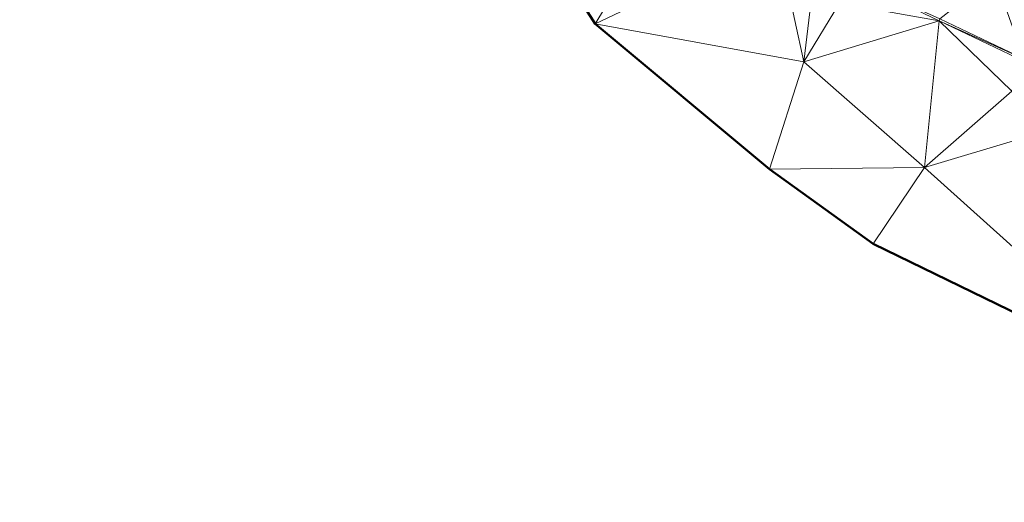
# Model space of a CAD drawing. Header units: metres. Extents: x 3490451 to 6981510, y 5754235 to 11509207.
# Tile 52 of 77: x 3490716 to 3490758, y 5754536 to 5754556. Entities that reach past the tile are written whole.
import ezdxf

# ---------------------------------------------------------------- set-up
doc = ezdxf.new("R2010")
doc.units = ezdxf.units.M
doc.layers.add('Kartierung-05$0$$VERB', color=7, linetype='Continuous', lineweight=18, true_color=0x82563a)

msp = doc.modelspace()

# ---------------------------------------------------------------- linework, layer by layer
at = {"layer": 'Kartierung-05$0$$VERB', "color": 1, "lineweight": 50, "ltscale": 0.02}
msp.add_lwpolyline([(3490714.891, 5754580.603), (3490720.103, 5754575.522), (3490725.363, 5754571.449), (3490725.572, 5754571.312), (3490729.419, 5754567.907), (3490733.318, 5754563.736), (3490736.472, 5754561.181), (3490737.831, 5754560.143), (3490740.516, 5754555.936), (3490747.94, 5754549.754), (3490752.346, 5754546.569), (3490765.008, 5754540.414), (3490771.441, 5754539.101), (3490779.813, 5754534.095), (3490777.125, 5754527.494), (3490775.729, 5754517.042), (3490773.072, 5754504.708), (3490770.093, 5754497.509)], dxfattribs=at)
at = {"layer": 'Kartierung-05$0$$VERB'}
for points in [[(3490740.516, 5754555.936, 167.933), (3490744.239, 5754562.016, 167.795), (3490737.831, 5754560.143, 168)], [(3490740.516, 5754555.936, 167.933), (3490748.243, 5754559.608, 167.415), (3490744.239, 5754562.016, 167.795)], [(3490740.516, 5754555.936, 167.933), (3490748.243, 5754559.608, 167.415), (3490749.4, 5754554.318, 167.235)], [(3490749.919, 5754558.693, 167.264), (3490748.243, 5754559.608, 167.415), (3490749.4, 5754554.318, 167.235)], [(3490749.919, 5754558.693, 167.264), (3490749.4, 5754554.318, 167.235), (3490750.924, 5754556.809, 167.483)], [(3490755.163, 5754556.064, 166.703), (3490750.924, 5754556.809, 167.483), (3490751.596, 5754557.778, 167.114)], [(3490755.163, 5754556.064, 166.703), (3490755.192, 5754556.15, 166.63), (3490751.596, 5754557.778, 167.114)], [(3490755.192, 5754556.15, 166.63), (3490757.509, 5754557.968, 166.555), (3490758.758, 5754554.438, 166.217)], [(3490759.496, 5754556.979, 166.346), (3490757.509, 5754557.968, 166.555), (3490758.758, 5754554.438, 166.217)], [(3490755.163, 5754556.064, 166.703), (3490749.4, 5754554.318, 167.235), (3490750.924, 5754556.809, 167.483)], [(3490740.516, 5754555.936, 167.933), (3490747.94, 5754549.754, 167.108), (3490749.4, 5754554.318, 167.235)], [(3490755.163, 5754556.064, 166.703), (3490749.4, 5754554.318, 167.235), (3490754.529, 5754549.817, 166.532)], [(3490755.163, 5754556.064, 166.703), (3490754.529, 5754549.817, 166.532), (3490758.246, 5754553.066, 166.473)], [(3490755.163, 5754556.064, 166.703), (3490755.192, 5754556.15, 166.63), (3490758.758, 5754554.438, 166.217)], [(3490755.163, 5754556.064, 166.703), (3490758.246, 5754553.066, 166.473), (3490758.729, 5754554.35, 166.293)], [(3490755.163, 5754556.064, 166.703), (3490758.729, 5754554.35, 166.293), (3490758.758, 5754554.438, 166.217)], [(3490747.94, 5754549.754, 167.108), (3490749.4, 5754554.318, 167.235), (3490754.529, 5754549.817, 166.532)], [(3490763.112, 5754552.39, 165.638), (3490754.529, 5754549.817, 166.532), (3490758.246, 5754553.066, 166.473)], [(3490763.112, 5754552.39, 165.638), (3490754.529, 5754549.817, 166.532), (3490765.008, 5754540.414, 164.607)], [(3490747.94, 5754549.754, 167.108), (3490752.346, 5754546.569, 166.505), (3490754.529, 5754549.817, 166.532)], [(3490752.346, 5754546.569, 166.505), (3490754.529, 5754549.817, 166.532), (3490765.008, 5754540.414, 164.607)]]:
    msp.add_3dface(points, dxfattribs=at)

doc.saveas('drawing.dxf')
